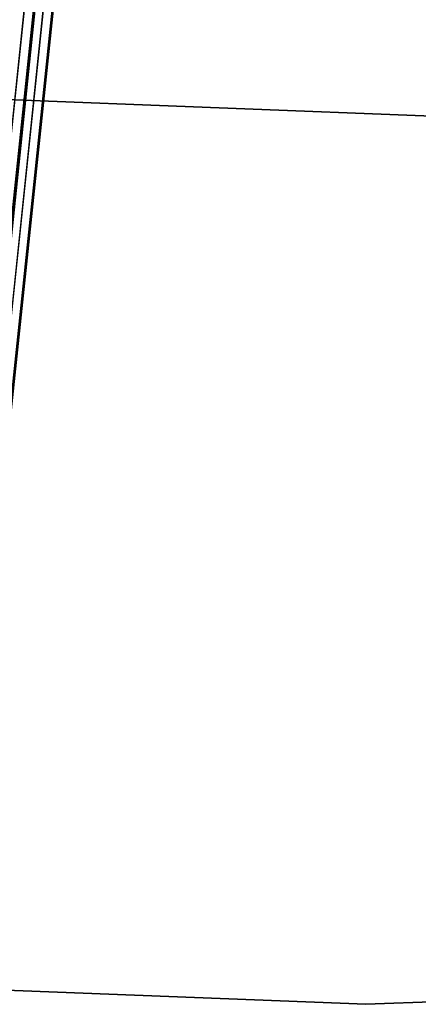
# Model space of a CAD drawing. Extents: x 0.3 to 7.1, y -3.38 to 3.38.
# Tile 51 of 256: x 3.49 to 3.72, y -3.33 to -2.75. Entities that reach past the tile are written whole.
import ezdxf

# ---------------------------------------------------------------- set-up
doc = ezdxf.new("R2010")
doc.units = 0
doc.header["$LTSCALE"] = 2.54
doc.layers.get('0').update_dxf_attribs({"linetype": 'CONTINUOUS'})

# ---------------------------------------------------------------- blocks, each defined once
blk = doc.blocks.new('SINGLES_AVVSTL_STL')
at = {"color": 0}
for p, q in [((3.51298, -2.59233, 60.60179), (3.47624, -2.94189, 60.05931)), ((3.51298, -2.59233, 60.60179), (3.47624, -2.94189, 60.05931)), ((3.50578, -2.59996, 19.31369), (3.4694, -2.94612, 18.76485)), ((3.50578, -2.59996, 19.31369), (3.4694, -2.94612, 18.76485)), ((3.4694, -2.94612, 21.92401), (3.50578, -2.59996, 21.37518)), ((3.4694, -2.94612, 21.92401), (3.50578, -2.59996, 21.37518)), ((3.51161, -2.60538, 53.70104), (3.47541, -2.94974, 53.15869)), ((3.51161, -2.60538, 53.70104), (3.47541, -2.94974, 53.15869)), ((3.52059, -2.61722, 60.62146), (3.48346, -2.97054, 60.07316)), ((3.52059, -2.61722, 60.62146), (3.48346, -2.97054, 60.07316)), ((3.47649, -2.93946, 56.27062), (3.50996, -2.62105, 55.76881)), ((3.47649, -2.93946, 56.27062), (3.50996, -2.62105, 55.76881)), ((3.5192, -2.63041, 53.72054), (3.48262, -2.97847, 53.17236)), ((3.5192, -2.63041, 53.72054), (3.48262, -2.97847, 53.17236)), ((3.51812, -2.64068, 60.64083), (3.4806, -2.99769, 60.0868)), ((3.51812, -2.64068, 60.64083), (3.4806, -2.99769, 60.0868)), ((3.51902, -2.63639, 19.34176), (3.48207, -2.98793, 18.78441)), ((3.51902, -2.63639, 19.34176), (3.48207, -2.98793, 18.78441)), ((3.48207, -2.98793, 21.90446), (3.51902, -2.63639, 21.34711)), ((3.48207, -2.98793, 21.90446), (3.51902, -2.63639, 21.34711)), ((3.48371, -2.96807, 56.25672), (3.51754, -2.64625, 55.74952)), ((3.48371, -2.96807, 56.25672), (3.51754, -2.64625, 55.74952)), ((3.51672, -2.65401, 53.73973), (3.47976, -3.0057, 53.18583)), ((3.51672, -2.65401, 53.73973), (3.47976, -3.0057, 53.18583)), ((3.50455, -2.66456, 60.66148), (3.46661, -3.0255, 60.10134)), ((3.50455, -2.66456, 60.66148), (3.46661, -3.0255, 60.10134)), ((3.48086, -2.9952, 56.24303), (3.51504, -2.67002, 55.73054)), ((3.48086, -2.9952, 56.24303), (3.51504, -2.67002, 55.73054)), ((3.50942, -2.67258, 19.37157), (3.47187, -3.02983, 18.80517)), ((3.50942, -2.67258, 19.37157), (3.47187, -3.02983, 18.80517)), ((3.47187, -3.02983, 21.8837), (3.50942, -2.67258, 21.31729)), ((3.47187, -3.02983, 21.8837), (3.50942, -2.67258, 21.31729)), ((3.50313, -2.67804, 53.76021), (3.46576, -3.03361, 53.2002)), ((3.50313, -2.67804, 53.76021), (3.46576, -3.03361, 53.2002)), ((3.46688, -3.02299, 56.22842), (3.50143, -2.69422, 55.71028)), ((3.46688, -3.02299, 56.22842), (3.50143, -2.69422, 55.71028)), ((3.76986, -2.80904, 1.9), (3.40257, -2.79461, 1.9)), ((3.40257, -2.79461, 1.7), (3.76986, -2.80904, 1.7)), ((3.40257, -2.79461, 1.7), (3.76986, -2.80904, 1.7)), ((3.76986, -2.80904, 1.9), (3.40257, -2.79461, 1.9)), ((3.44111, -3.32021, 1.7), (3.69177, -3.33, 1.7)), ((3.69177, -3.33, 1.9), (3.44111, -3.32021, 1.9)), ((3.69177, -3.33, 1.9), (3.44111, -3.32021, 1.9)), ((3.44111, -3.32021, 1.7), (3.69177, -3.33, 1.7)), ((3.69177, -3.33, 1.7), (3.94246, -3.32089, 1.7)), ((3.94246, -3.32089, 1.9), (3.69177, -3.33, 1.9)), ((3.94246, -3.32089, 1.9), (3.69177, -3.33, 1.9)), ((3.69177, -3.33, 1.7), (3.94246, -3.32089, 1.7)), ((3.69177, -3.33, 1.7), (3.69177, -3.33, 1.9)), ((3.69177, -3.33, 1.7), (3.69177, -3.33, 1.9))]:
    blk.add_line(p, q, dxfattribs=at)

msp = doc.modelspace()

# ---------------------------------------------------------------- block references
at = {"color": 0}
msp.add_blockref('SINGLES_AVVSTL_STL', (0, 0), dxfattribs=at)

doc.saveas('drawing.dxf')
